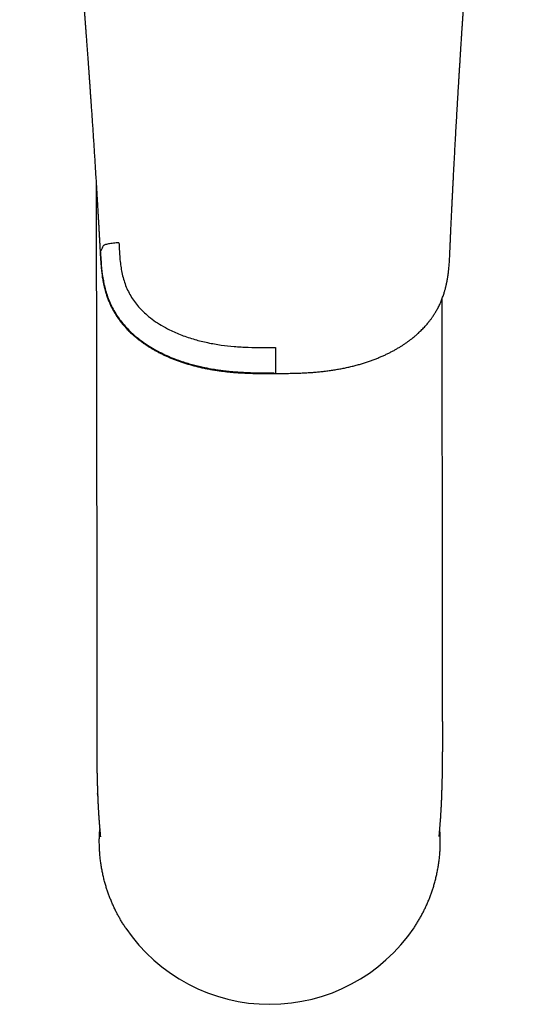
# Model space of a CAD drawing. Header units: millimetres. Extents: x 8 to 722, y 12 to 747.
# Tile 1 of 36: x 297 to 342, y 219 to 306. Entities that reach past the tile are written whole.
import ezdxf

# ---------------------------------------------------------------- set-up
doc = ezdxf.new("R2010")
doc.units = ezdxf.units.MM

msp = doc.modelspace()

# ---------------------------------------------------------------- linework, layer by layer
at = {"color": 7, "linetype": 'Continuous', "lineweight": 30}
for p, q in [((304.055, 291.439), (304.098, 253.639)), ((334.528, 253.673), (334.497, 281.278)), ((319.849, 275.289), (319.852, 274.774)), ((304.098, 244.531), (304.1, 242.766)), ((304.098, 244.499), (304.098, 244.487)), ((304.101, 242.766), (304.101, 242.765)), ((304.175, 237.786), (304.176, 237.763)), ((304.188, 237.615), (304.181, 237.763)), ((306.613, 225.993), (306.656, 225.927)), ((332.076, 226.022), (332.033, 225.956))]:
    msp.add_line(p, q, dxfattribs=at)
at = {"color": 7, "linetype": 'Continuous', "lineweight": 30, "flags": 128}
msp.add_lwpolyline([(334.552, 242.748), (334.552, 242.859), (334.551, 243.212), (334.551, 243.553), (334.551, 243.883), (334.551, 244.104)], dxfattribs=at)
at = {"color": 7, "linetype": 'Continuous', "lineweight": 30}
msp.add_arc((319.335, 234.587), 15.354, 214.33447, 325.79573, dxfattribs=at)
for points, knots in [([(297.321, 357.077), (297.321, 357.077), (297.321, 357.077), (297.322, 357.073), (297.325, 357.064), (297.328, 357.053), (297.332, 357.041), (297.336, 357.028), (297.34, 357.012), (297.346, 356.993), (297.352, 356.972), (297.358, 356.95), (297.363, 356.93), (297.369, 356.908), (297.375, 356.886), (297.381, 356.865), (297.387, 356.843), (297.394, 356.816), (297.401, 356.785), (297.41, 356.753), (297.419, 356.715), (297.43, 356.671), (297.443, 356.619), (297.455, 356.567), (297.467, 356.519), (297.478, 356.47), (297.491, 356.415), (297.505, 356.354), (297.52, 356.29), (297.535, 356.224), (297.55, 356.152), (297.568, 356.074), (297.583, 356.001), (297.598, 355.934), (297.611, 355.873), (297.623, 355.814), (297.634, 355.763), (297.643, 355.718), (297.652, 355.676), (297.661, 355.632), (297.67, 355.589), (297.678, 355.549), (297.685, 355.512), (297.692, 355.479), (297.698, 355.45), (297.703, 355.424), (297.708, 355.401), (297.713, 355.375), (297.719, 355.343), (297.727, 355.305), (297.734, 355.266), (297.743, 355.221), (297.753, 355.174), (297.762, 355.124), (297.77, 355.082), (297.777, 355.049), (297.781, 355.024), (297.785, 355.003), (297.79, 354.979), (297.796, 354.946), (297.804, 354.906), (297.813, 354.86), (297.822, 354.812), (297.83, 354.767), (297.838, 354.724), (297.846, 354.684), (297.855, 354.631), (297.867, 354.565), (297.882, 354.485), (297.897, 354.401), (297.914, 354.31), (297.931, 354.212), (297.949, 354.112), (297.963, 354.031), (297.974, 353.971), (297.98, 353.934), (297.986, 353.901), (297.992, 353.866), (297.999, 353.826), (298.007, 353.776), (298.017, 353.717), (298.029, 353.651), (298.04, 353.585), (298.05, 353.523), (298.06, 353.465), (298.069, 353.412), (298.077, 353.363), (298.084, 353.32), (298.09, 353.283), (298.095, 353.253), (298.1, 353.225), (298.105, 353.193), (298.111, 353.153), (298.119, 353.104), (298.128, 353.049), (298.138, 352.991), (298.147, 352.934), (298.157, 352.874), (298.166, 352.812), (298.176, 352.749), (298.186, 352.692), (298.193, 352.643), (298.2, 352.603), (298.205, 352.569), (298.21, 352.535), (298.216, 352.496), (298.224, 352.447), (298.233, 352.387), (298.244, 352.317), (298.256, 352.242), (298.268, 352.164), (298.279, 352.086), (298.291, 352.008), (298.303, 351.929), (298.315, 351.848), (298.328, 351.766), (298.34, 351.684), (298.352, 351.606), (298.362, 351.536), (298.371, 351.475), (298.379, 351.421), (298.386, 351.371), (298.394, 351.319), (298.402, 351.262), (298.411, 351.199), (298.422, 351.127), (298.435, 351.04), (298.449, 350.94), (298.465, 350.828), (298.482, 350.71), (298.502, 350.572), (298.525, 350.412), (298.551, 350.229), (298.573, 350.073), (298.59, 349.952), (298.601, 349.87), (298.611, 349.798), (298.62, 349.736), (298.627, 349.687), (298.632, 349.649), (298.636, 349.622), (298.639, 349.6), (298.641, 349.583), (298.644, 349.567), (298.646, 349.548), (298.65, 349.521), (298.655, 349.487), (298.66, 349.448), (298.666, 349.405), (298.675, 349.34), (298.688, 349.248), (298.705, 349.128), (298.722, 348.999), (298.745, 348.834), (298.772, 348.64), (298.802, 348.42), (298.83, 348.21), (298.857, 348.01), (298.883, 347.819), (298.908, 347.635), (298.931, 347.459), (298.949, 347.326), (298.962, 347.231), (298.969, 347.176), (298.976, 347.125), (298.981, 347.083), (298.986, 347.052), (298.988, 347.032), (298.99, 347.018), (298.992, 347.007), (298.993, 346.994), (298.996, 346.973), (299, 346.942), (299.006, 346.899), (299.013, 346.847), (299.021, 346.786), (299.03, 346.719), (299.043, 346.614), (299.061, 346.479), (299.084, 346.305), (299.107, 346.129), (299.13, 345.951), (299.152, 345.777), (299.174, 345.61), (299.195, 345.447), (299.215, 345.292), (299.234, 345.138), (299.258, 344.955), (299.285, 344.737), (299.318, 344.482), (299.351, 344.216), (299.386, 343.937), (299.421, 343.648), (299.46, 343.336), (299.501, 343.003), (299.544, 342.647), (299.589, 342.276), (299.635, 341.892), (299.682, 341.494), (299.731, 341.082), (299.78, 340.668), (299.828, 340.254), (299.876, 339.839), (299.925, 339.413), (299.975, 338.975), (300.026, 338.526), (300.155, 337.391), (300.356, 335.576), (300.634, 332.973), (300.913, 330.263), (301.193, 327.445), (301.463, 324.634), (301.669, 322.433), (301.814, 320.843), (301.902, 319.865), (301.989, 318.896), (302.073, 317.938), (302.156, 316.995), (302.236, 316.067), (302.314, 315.155), (302.39, 314.252), (302.466, 313.345), (302.542, 312.432), (302.617, 311.514), (302.691, 310.607), (302.76, 309.747), (302.825, 308.931), (302.872, 308.335), (302.904, 307.921), (302.922, 307.692), (302.939, 307.471), (302.955, 307.258), (302.971, 307.052), (302.987, 306.85), (303.002, 306.655), (303.016, 306.47), (303.03, 306.295), (303.042, 306.13), (303.055, 305.967), (303.067, 305.807), (303.079, 305.651), (303.089, 305.51), (303.098, 305.395), (303.105, 305.303), (303.11, 305.233), (303.115, 305.167), (303.12, 305.102), (303.126, 305.032), (303.132, 304.947), (303.14, 304.846), (303.148, 304.727), (303.158, 304.596), (303.17, 304.437), (303.184, 304.251), (303.2, 304.037), (303.217, 303.812), (303.234, 303.576), (303.252, 303.33), (303.271, 303.077), (303.29, 302.82), (303.309, 302.558), (303.329, 302.286), (303.349, 302.005), (303.371, 301.702), (303.394, 301.377), (303.419, 301.032), (303.444, 300.68), (303.469, 300.323), (303.495, 299.96), (303.52, 299.592), (303.546, 299.219), (303.578, 298.763), (303.615, 298.221), (303.658, 297.59), (303.702, 296.946), (303.746, 296.289), (303.79, 295.622), (303.834, 294.946), (303.878, 294.26), (303.923, 293.561), (303.966, 292.872), (304.009, 292.194), (304.05, 291.526), (304.091, 290.848), (304.127, 290.247), (304.158, 289.731), (304.183, 289.308), (304.207, 288.896), (304.231, 288.494), (304.253, 288.104), (304.275, 287.726), (304.296, 287.358), (304.316, 287.002), (304.335, 286.657), (304.353, 286.325), (304.371, 286.005), (304.387, 285.699), (304.403, 285.403), (304.418, 285.116), (304.434, 284.838), (304.451, 284.569), (304.47, 284.312), (304.491, 284.065), (304.514, 283.832), (304.539, 283.61), (304.566, 283.401), (304.594, 283.203), (304.62, 283.041), (304.642, 282.914), (304.659, 282.823), (304.674, 282.743), (304.688, 282.674), (304.699, 282.616), (304.709, 282.569), (304.716, 282.538), (304.72, 282.519), (304.722, 282.509), (304.725, 282.496), (304.729, 282.477), (304.735, 282.45), (304.743, 282.417), (304.754, 282.369), (304.77, 282.302), (304.791, 282.214), (304.817, 282.113), (304.848, 281.998), (304.885, 281.87), (304.927, 281.73), (304.976, 281.58), (305.029, 281.428), (305.087, 281.269), (305.15, 281.108), (305.218, 280.947), (305.287, 280.793), (305.36, 280.638), (305.436, 280.483), (305.517, 280.33), (305.597, 280.187), (305.674, 280.054), (305.749, 279.931), (305.818, 279.822), (305.88, 279.727), (305.939, 279.64), (306.001, 279.55), (306.07, 279.453), (306.147, 279.35), (306.231, 279.24), (306.324, 279.124), (306.425, 279.001), (306.536, 278.872), (306.658, 278.736), (306.791, 278.593), (306.936, 278.447), (307.091, 278.296), (307.258, 278.141), (307.437, 277.984), (307.621, 277.83), (307.81, 277.68), (308.001, 277.535), (308.203, 277.39), (308.415, 277.244), (308.637, 277.099), (308.867, 276.956), (309.107, 276.815), (309.357, 276.676), (309.619, 276.537), (309.894, 276.401), (310.182, 276.266), (310.48, 276.134), (310.79, 276.007), (311.109, 275.884), (311.436, 275.766), (311.773, 275.653), (312.119, 275.546), (312.469, 275.446), (312.824, 275.353), (313.181, 275.266), (313.547, 275.186), (313.922, 275.111), (314.307, 275.042), (314.692, 274.981), (315.077, 274.928), (315.463, 274.881), (315.856, 274.84), (316.257, 274.806), (316.681, 274.776), (317.128, 274.752), (317.6, 274.733), (318.08, 274.722), (318.569, 274.716), (319.065, 274.714), (319.494, 274.715), (319.757, 274.716), (319.852, 274.717)], [0, 0, 0, 0, 0.000266, 0.0009, 0.001515, 0.002115, 0.002591, 0.003053, 0.003543, 0.004133, 0.004731, 0.005272, 0.005716, 0.006199, 0.006718, 0.007109, 0.007524, 0.008008, 0.008605, 0.009217, 0.009728, 0.010551, 0.01142, 0.01224, 0.012938, 0.01362, 0.01441, 0.015364, 0.016235, 0.017068, 0.018124, 0.019162, 0.02024, 0.021008, 0.02182, 0.022603, 0.023299, 0.023768, 0.024327, 0.024902, 0.025441, 0.025944, 0.026409, 0.026825, 0.027188, 0.027496, 0.027762, 0.028051, 0.02845, 0.028947, 0.029441, 0.029904, 0.030579, 0.031179, 0.031694, 0.032111, 0.032371, 0.032583, 0.032867, 0.033251, 0.033745, 0.034326, 0.034892, 0.035427, 0.03593, 0.036402, 0.036845, 0.0378, 0.038715, 0.039668, 0.040715, 0.041879, 0.043044, 0.044156, 0.044661, 0.045086, 0.045431, 0.045802, 0.046255, 0.046791, 0.047518, 0.048265, 0.049014, 0.049765, 0.050364, 0.050963, 0.051528, 0.052014, 0.052423, 0.052753, 0.053024, 0.053359, 0.053809, 0.054358, 0.054999, 0.055648, 0.056283, 0.056904, 0.05763, 0.058335, 0.058984, 0.059526, 0.05996, 0.060288, 0.060647, 0.061082, 0.061594, 0.062269, 0.063044, 0.063886, 0.064734, 0.065585, 0.066441, 0.067301, 0.068166, 0.069075, 0.06999, 0.070857, 0.071616, 0.072269, 0.072814, 0.073369, 0.073917, 0.07451, 0.075195, 0.075975, 0.076851, 0.077997, 0.079213, 0.080487, 0.08182, 0.083688, 0.085659, 0.087735, 0.088715, 0.089596, 0.090371, 0.09104, 0.091604, 0.09196, 0.092255, 0.092491, 0.092666, 0.092797, 0.093004, 0.093289, 0.093663, 0.094098, 0.094557, 0.095042, 0.096213, 0.09751, 0.098927, 0.10036, 0.102834, 0.105199, 0.107456, 0.109605, 0.111655, 0.113625, 0.115515, 0.117325, 0.117943, 0.118551, 0.119114, 0.119568, 0.119913, 0.120107, 0.120233, 0.12034, 0.12048, 0.120651, 0.121019, 0.121481, 0.122037, 0.122686, 0.12343, 0.124222, 0.126043, 0.127798, 0.129803, 0.131714, 0.133533, 0.135378, 0.137116, 0.138748, 0.14037, 0.142048, 0.144649, 0.147375, 0.150225, 0.1532, 0.1563, 0.159524, 0.163183, 0.166991, 0.170947, 0.175051, 0.179303, 0.183704, 0.188252, 0.192552, 0.196976, 0.201525, 0.206198, 0.210996, 0.215918, 0.242525, 0.269073, 0.299169, 0.329189, 0.359132, 0.388999, 0.399493, 0.409915, 0.420229, 0.430435, 0.440532, 0.450344, 0.460051, 0.469653, 0.479152, 0.489029, 0.498792, 0.508438, 0.517969, 0.526261, 0.534464, 0.537002, 0.539449, 0.5418, 0.544055, 0.546214, 0.548399, 0.550477, 0.552447, 0.554309, 0.556063, 0.557709, 0.559511, 0.561164, 0.562667, 0.56402, 0.564839, 0.565591, 0.566277, 0.566928, 0.567668, 0.568511, 0.569634, 0.5709, 0.572307, 0.573807, 0.57597, 0.578247, 0.580639, 0.583146, 0.585769, 0.588506, 0.591192, 0.59398, 0.59687, 0.599863, 0.602958, 0.606533, 0.610217, 0.61396, 0.61776, 0.621616, 0.625528, 0.629497, 0.633522, 0.640079, 0.646779, 0.653624, 0.660614, 0.667747, 0.674893, 0.682178, 0.689602, 0.697164, 0.704144, 0.711238, 0.718446, 0.725767, 0.730382, 0.734883, 0.739264, 0.743525, 0.747667, 0.751689, 0.755591, 0.759375, 0.763039, 0.766586, 0.769955, 0.773211, 0.776354, 0.779384, 0.782354, 0.785207, 0.787943, 0.790562, 0.793064, 0.795409, 0.797641, 0.799759, 0.801763, 0.802852, 0.803839, 0.804705, 0.80545, 0.806074, 0.806576, 0.806957, 0.807086, 0.807192, 0.8073, 0.807505, 0.80781, 0.808168, 0.808565, 0.80939, 0.810343, 0.811424, 0.81269, 0.814096, 0.815641, 0.817326, 0.819062, 0.820746, 0.822663, 0.824506, 0.826277, 0.827975, 0.8299, 0.831721, 0.833439, 0.835053, 0.836563, 0.83797, 0.839092, 0.840148, 0.841277, 0.84252, 0.843877, 0.845321, 0.846875, 0.848538, 0.850311, 0.852233, 0.85427, 0.856419, 0.858682, 0.861057, 0.863546, 0.866148, 0.868562, 0.871065, 0.873658, 0.876341, 0.879112, 0.881919, 0.884812, 0.887792, 0.890858, 0.894069, 0.897371, 0.900763, 0.904245, 0.907818, 0.911414, 0.915097, 0.918866, 0.922719, 0.926459, 0.930277, 0.934173, 0.938147, 0.9422, 0.946331, 0.950298, 0.954335, 0.95844, 0.962615, 0.966858, 0.971675, 0.976578, 0.981567, 0.986641, 0.991801, 0.997046, 1, 1, 1, 1]), ([(319.852, 274.717), (319.994, 274.717), (320.328, 274.719), (320.848, 274.724), (321.41, 274.734), (321.923, 274.749), (322.388, 274.769), (322.806, 274.793), (323.217, 274.822), (323.621, 274.857), (324.033, 274.9), (324.452, 274.951), (324.877, 275.012), (325.292, 275.08), (325.698, 275.154), (326.094, 275.236), (326.48, 275.324), (326.855, 275.418), (327.223, 275.518), (327.583, 275.625), (327.934, 275.738), (328.275, 275.856), (328.604, 275.979), (328.921, 276.105), (329.225, 276.235), (329.517, 276.367), (329.798, 276.502), (330.069, 276.641), (330.332, 276.783), (330.585, 276.927), (330.827, 277.074), (331.058, 277.221), (331.277, 277.368), (331.485, 277.514), (331.681, 277.659), (331.868, 277.803), (332.052, 277.952), (332.233, 278.107), (332.411, 278.266), (332.576, 278.422), (332.729, 278.574), (332.871, 278.721), (333.001, 278.863), (333.121, 278.998), (333.23, 279.128), (333.328, 279.248), (333.414, 279.358), (333.489, 279.458), (333.558, 279.552), (333.621, 279.64), (333.678, 279.722), (333.73, 279.8), (333.78, 279.876), (333.84, 279.969), (333.91, 280.082), (333.99, 280.219), (334.074, 280.367), (334.159, 280.528), (334.246, 280.701), (334.334, 280.887), (334.413, 281.069), (334.486, 281.246), (334.551, 281.416), (334.614, 281.593), (334.67, 281.761), (334.716, 281.911), (334.753, 282.039), (334.785, 282.157), (334.814, 282.267), (334.838, 282.367), (334.859, 282.457), (334.877, 282.535), (334.889, 282.592), (334.897, 282.629), (334.901, 282.648), (334.904, 282.66), (334.906, 282.671), (334.908, 282.683), (334.913, 282.704), (334.919, 282.738), (334.929, 282.785), (334.94, 282.843), (334.952, 282.911), (334.968, 282.997), (334.986, 283.102), (335.005, 283.225), (335.024, 283.354), (335.042, 283.489), (335.06, 283.628), (335.077, 283.773), (335.094, 283.944), (335.113, 284.143), (335.131, 284.371), (335.147, 284.609), (335.161, 284.857), (335.174, 285.114), (335.186, 285.378), (335.198, 285.65), (335.21, 285.932), (335.223, 286.237), (335.238, 286.566), (335.254, 286.92), (335.271, 287.287), (335.289, 287.666), (335.307, 288.057), (335.326, 288.461), (335.346, 288.877), (335.366, 289.273), (335.384, 289.649), (335.401, 290.002), (335.419, 290.359), (335.437, 290.717), (335.455, 291.072), (335.473, 291.425), (335.491, 291.775), (335.515, 292.24), (335.545, 292.817), (335.581, 293.502), (335.617, 294.176), (335.653, 294.838), (335.689, 295.483), (335.724, 296.114), (335.759, 296.728), (335.793, 297.332), (335.827, 297.923), (335.861, 298.503), (335.894, 299.071), (335.927, 299.628), (335.956, 300.107), (335.981, 300.512), (336.001, 300.844), (336.021, 301.172), (336.041, 301.493), (336.061, 301.823), (336.082, 302.157), (336.103, 302.494), (336.123, 302.818), (336.143, 303.127), (336.161, 303.423), (336.179, 303.704), (336.195, 303.953), (336.209, 304.171), (336.221, 304.36), (336.233, 304.54), (336.243, 304.7), (336.252, 304.84), (336.26, 304.957), (336.267, 305.063), (336.273, 305.153), (336.278, 305.228), (336.282, 305.292), (336.286, 305.352), (336.29, 305.415), (336.294, 305.483), (336.3, 305.572), (336.308, 305.685), (336.317, 305.826), (336.327, 305.973), (336.337, 306.128), (336.348, 306.288), (336.359, 306.458), (336.371, 306.64), (336.384, 306.833), (336.398, 307.043), (336.413, 307.272), (336.43, 307.519), (336.448, 307.779), (336.466, 308.053), (336.485, 308.336), (336.505, 308.625), (336.537, 309.088), (336.581, 309.726), (336.642, 310.595), (336.708, 311.527), (336.78, 312.523), (336.851, 313.505), (336.923, 314.471), (336.994, 315.422), (337.066, 316.384), (337.141, 317.356), (337.217, 318.339), (337.295, 319.333), (337.375, 320.338), (337.487, 321.724), (337.632, 323.488), (337.812, 325.629), (337.998, 327.774), (338.19, 329.922), (338.388, 332.074), (338.569, 333.985), (338.731, 335.654), (338.841, 336.753), (338.919, 337.528), (338.965, 337.976), (339.01, 338.422), (339.056, 338.862), (339.101, 339.296), (339.146, 339.723), (339.19, 340.143), (339.233, 340.552), (339.276, 340.949), (339.317, 341.332), (339.357, 341.702), (339.396, 342.058), (339.434, 342.403), (339.471, 342.74), (339.507, 343.067), (339.543, 343.384), (339.577, 343.691), (339.611, 343.985), (339.643, 344.268), (339.674, 344.54), (339.701, 344.771), (339.723, 344.965), (339.742, 345.124), (339.76, 345.277), (339.777, 345.426), (339.795, 345.575), (339.814, 345.738), (339.836, 345.92), (339.86, 346.125), (339.886, 346.342), (339.907, 346.516), (339.922, 346.644), (339.932, 346.722), (339.941, 346.8), (339.951, 346.88), (339.96, 346.957), (339.969, 347.027), (339.976, 347.088), (339.983, 347.138), (339.987, 347.178), (339.991, 347.205), (339.993, 347.223), (339.995, 347.238), (339.997, 347.26), (340.001, 347.292), (340.007, 347.335), (340.013, 347.387), (340.02, 347.444), (340.027, 347.503), (340.035, 347.563), (340.042, 347.623), (340.05, 347.685), (340.063, 347.794), (340.083, 347.953), (340.106, 348.141), (340.128, 348.312), (340.147, 348.465), (340.167, 348.624), (340.188, 348.789), (340.209, 348.96), (340.232, 349.135), (340.25, 349.275), (340.263, 349.378), (340.271, 349.44), (340.278, 349.498), (340.285, 349.554), (340.292, 349.607), (340.299, 349.656), (340.304, 349.701), (340.309, 349.737), (340.312, 349.763), (340.315, 349.78), (340.317, 349.796), (340.319, 349.813), (340.322, 349.836), (340.325, 349.864), (340.331, 349.905), (340.338, 349.96), (340.347, 350.032), (340.358, 350.116), (340.37, 350.209), (340.383, 350.308), (340.399, 350.426), (340.416, 350.557), (340.435, 350.702), (340.453, 350.836), (340.469, 350.959), (340.484, 351.072), (340.499, 351.179), (340.512, 351.278), (340.524, 351.367), (340.534, 351.438), (340.541, 351.495), (340.547, 351.539), (340.553, 351.58), (340.559, 351.624), (340.566, 351.675), (340.574, 351.734), (340.584, 351.802), (340.594, 351.876), (340.605, 351.957), (340.616, 352.038), (340.628, 352.123), (340.641, 352.21), (340.653, 352.3), (340.666, 352.389), (340.679, 352.477), (340.691, 352.56), (340.701, 352.635), (340.711, 352.699), (340.718, 352.746), (340.723, 352.78), (340.727, 352.807), (340.731, 352.837), (340.736, 352.874), (340.743, 352.916), (340.75, 352.964), (340.758, 353.018), (340.766, 353.075), (340.775, 353.135), (340.785, 353.196), (340.794, 353.259), (340.803, 353.318), (340.811, 353.37), (340.817, 353.412), (340.823, 353.446), (340.828, 353.479), (340.833, 353.516), (340.841, 353.562), (340.849, 353.615), (340.858, 353.672), (340.867, 353.732), (340.877, 353.793), (340.887, 353.855), (340.896, 353.916), (340.906, 353.974), (340.914, 354.027), (340.922, 354.072), (340.928, 354.11), (340.934, 354.146), (340.941, 354.189), (340.95, 354.243), (340.96, 354.305), (340.971, 354.371), (340.982, 354.437), (340.993, 354.502), (341.005, 354.574), (341.018, 354.649), (341.031, 354.729), (341.045, 354.809), (341.057, 354.875), (341.066, 354.929), (341.074, 354.971), (341.082, 355.016), (341.09, 355.063), (341.098, 355.11), (341.106, 355.153), (341.112, 355.186), (341.116, 355.211), (341.12, 355.229), (341.123, 355.246), (341.126, 355.265), (341.131, 355.288), (341.137, 355.321), (341.145, 355.365), (341.155, 355.42), (341.165, 355.474), (341.174, 355.524), (341.182, 355.566), (341.188, 355.599), (341.193, 355.624), (341.197, 355.646), (341.201, 355.668), (341.206, 355.694), (341.213, 355.727), (341.22, 355.767), (341.229, 355.814), (341.239, 355.864), (341.249, 355.915), (341.258, 355.961), (341.267, 356.007), (341.277, 356.054), (341.287, 356.107), (341.298, 356.16), (341.312, 356.229), (341.329, 356.313), (341.351, 356.414), (341.368, 356.496), (341.382, 356.562), (341.393, 356.612), (341.404, 356.659), (341.413, 356.701), (341.421, 356.735), (341.428, 356.767), (341.435, 356.799), (341.443, 356.832), (341.451, 356.867), (341.459, 356.9), (341.466, 356.932), (341.474, 356.963), (341.482, 356.995), (341.489, 357.024), (341.495, 357.05), (341.501, 357.072), (341.506, 357.091), (341.51, 357.11), (341.516, 357.13), (341.521, 357.152), (341.527, 357.174), (341.534, 357.199), (341.541, 357.223), (341.546, 357.243), (341.551, 357.259), (341.555, 357.273), (341.558, 357.285), (341.561, 357.293), (341.562, 357.298), (341.562, 357.298), (341.562, 357.298)], [0, 0, 0, 0, 0.004438, 0.010384, 0.01622, 0.021945, 0.026366, 0.030717, 0.034999, 0.039212, 0.043357, 0.047901, 0.052359, 0.05673, 0.061014, 0.065211, 0.069321, 0.073345, 0.077284, 0.081206, 0.08504, 0.088786, 0.092443, 0.096009, 0.099424, 0.102751, 0.105991, 0.109144, 0.112265, 0.115297, 0.118238, 0.121092, 0.123856, 0.126485, 0.129028, 0.131484, 0.133854, 0.13645, 0.138934, 0.141305, 0.143564, 0.14571, 0.147707, 0.149596, 0.151375, 0.153044, 0.154441, 0.155751, 0.156974, 0.158108, 0.159155, 0.160114, 0.161044, 0.162032, 0.163572, 0.165235, 0.167021, 0.168931, 0.170965, 0.173122, 0.175402, 0.177242, 0.179155, 0.181141, 0.183189, 0.184716, 0.186123, 0.18741, 0.188578, 0.189696, 0.190677, 0.19152, 0.192227, 0.192522, 0.192716, 0.192819, 0.192926, 0.193057, 0.19321, 0.193618, 0.194133, 0.194755, 0.195484, 0.19632, 0.19754, 0.19887, 0.200254, 0.201692, 0.203183, 0.204727, 0.206323, 0.208647, 0.211073, 0.213603, 0.216236, 0.218973, 0.221762, 0.22465, 0.227638, 0.230726, 0.234357, 0.238117, 0.242007, 0.246029, 0.250182, 0.254468, 0.258885, 0.263434, 0.267101, 0.270849, 0.274668, 0.278476, 0.282252, 0.285999, 0.289714, 0.293399, 0.300809, 0.308091, 0.315246, 0.322273, 0.329174, 0.335826, 0.342356, 0.348763, 0.355047, 0.361208, 0.367245, 0.37316, 0.378952, 0.382529, 0.386058, 0.389538, 0.392969, 0.396311, 0.400041, 0.403624, 0.40706, 0.410349, 0.41349, 0.416484, 0.419331, 0.421423, 0.423427, 0.425345, 0.427175, 0.428541, 0.42979, 0.430914, 0.431913, 0.432661, 0.43332, 0.433929, 0.434591, 0.435313, 0.436093, 0.437439, 0.438929, 0.440565, 0.442149, 0.443849, 0.445664, 0.447596, 0.449643, 0.451807, 0.454299, 0.456929, 0.459697, 0.462603, 0.465642, 0.468726, 0.471822, 0.480402, 0.489078, 0.499532, 0.510123, 0.52085, 0.530843, 0.540952, 0.551177, 0.561517, 0.571973, 0.582544, 0.593231, 0.604032, 0.626767, 0.649546, 0.67237, 0.695238, 0.718151, 0.741108, 0.756284, 0.77148, 0.776259, 0.781041, 0.78582, 0.790516, 0.795097, 0.799698, 0.804177, 0.808534, 0.812767, 0.816879, 0.820798, 0.824599, 0.828281, 0.831845, 0.835361, 0.838753, 0.842022, 0.845168, 0.848191, 0.851091, 0.853868, 0.855616, 0.857311, 0.858954, 0.860544, 0.862097, 0.863726, 0.865774, 0.86796, 0.870285, 0.872748, 0.873565, 0.874397, 0.875243, 0.876103, 0.876959, 0.877717, 0.878362, 0.878907, 0.879333, 0.879641, 0.879766, 0.879914, 0.88015, 0.880473, 0.880946, 0.881529, 0.882149, 0.882779, 0.883419, 0.88407, 0.884731, 0.885402, 0.887577, 0.889854, 0.89144, 0.893088, 0.894798, 0.896568, 0.898401, 0.900295, 0.902222, 0.902922, 0.903588, 0.90422, 0.904819, 0.905385, 0.905917, 0.906414, 0.906819, 0.907083, 0.907251, 0.907384, 0.907573, 0.90782, 0.908124, 0.908487, 0.909131, 0.909903, 0.910802, 0.911829, 0.912925, 0.913996, 0.915621, 0.917179, 0.918667, 0.919939, 0.921155, 0.922317, 0.923401, 0.924363, 0.9252, 0.925721, 0.926188, 0.926631, 0.927072, 0.927612, 0.928267, 0.92899, 0.929815, 0.930707, 0.931596, 0.932481, 0.933463, 0.93444, 0.935412, 0.936378, 0.93732, 0.938145, 0.938841, 0.939407, 0.939701, 0.939966, 0.940294, 0.940694, 0.941165, 0.941706, 0.94228, 0.942928, 0.943592, 0.944273, 0.944971, 0.94566, 0.946244, 0.946712, 0.947065, 0.947385, 0.947802, 0.948308, 0.94891, 0.949573, 0.950236, 0.95093, 0.951622, 0.952313, 0.952997, 0.953609, 0.954114, 0.954525, 0.954891, 0.955342, 0.956, 0.956726, 0.957474, 0.958244, 0.959012, 0.959729, 0.960709, 0.961627, 0.962527, 0.963486, 0.963949, 0.964444, 0.964971, 0.96553, 0.966116, 0.966636, 0.967052, 0.967319, 0.967515, 0.967704, 0.967936, 0.968211, 0.96853, 0.969115, 0.969785, 0.970538, 0.971089, 0.971634, 0.972049, 0.972328, 0.972564, 0.972841, 0.97316, 0.97352, 0.97406, 0.974651, 0.975292, 0.975972, 0.976563, 0.977064, 0.977702, 0.978402, 0.979098, 0.979761, 0.981126, 0.982447, 0.983826, 0.984506, 0.985258, 0.985954, 0.986531, 0.987063, 0.98749, 0.987977, 0.988504, 0.989058, 0.989603, 0.990126, 0.990635, 0.991208, 0.991775, 0.992252, 0.992653, 0.993006, 0.993378, 0.993856, 0.994285, 0.994813, 0.995464, 0.996175, 0.996793, 0.997333, 0.997886, 0.998486, 0.999101, 0.999735, 1, 1, 1, 1]), ([(304.675, 285.939), (304.634, 285.854), (304.551, 285.683), (304.47, 285.519), (304.429, 285.436)], [0, 0, 0, 0, 0.500474, 1, 1, 1, 1]), ([(306.058, 286.213), (305.977, 286.208), (305.812, 286.198), (305.57, 286.175), (305.338, 286.144), (305.129, 286.108), (304.951, 286.068), (304.815, 286.025), (304.718, 285.981), (304.689, 285.953), (304.675, 285.939)], [0, 0, 0, 0, 0.118453, 0.242282, 0.370073, 0.499892, 0.629714, 0.757513, 0.881447, 1, 1, 1, 1]), ([(306.06, 286.213), (306.068, 286.018), (306.086, 285.626), (306.121, 285.029), (306.176, 284.444), (306.285, 283.668), (306.517, 282.725), (306.988, 281.641), (307.669, 280.672), (308.407, 279.932), (309.128, 279.371), (309.792, 278.94), (310.607, 278.499), (311.587, 278.072), (312.711, 277.698), (313.877, 277.41), (315.034, 277.208), (316.229, 277.078), (317.423, 277.012), (318.64, 276.989), (319.44, 276.991), (319.841, 276.992)], [0, 0, 0, 0, 0.031187, 0.062344, 0.09519, 0.124565, 0.186985, 0.249299, 0.311722, 0.374427, 0.414618, 0.456288, 0.499723, 0.56091, 0.624631, 0.685972, 0.749677, 0.808991, 0.874499, 0.937223, 1, 1, 1, 1]), ([(304.432, 285.387), (304.438, 285.288), (304.448, 285.089), (304.46, 284.89), (304.467, 284.791)], [0, 0, 0, 0, 0.500024, 1, 1, 1, 1]), ([(304.467, 284.791), (304.492, 284.426), (304.545, 283.685), (304.721, 282.567), (305.033, 281.446), (305.519, 280.353), (306.191, 279.323), (307.035, 278.384), (308.027, 277.556), (308.968, 276.949), (309.78, 276.519), (310.41, 276.228), (311.011, 275.984), (311.578, 275.781), (312.108, 275.613), (312.777, 275.425), (313.52, 275.25), (314.252, 275.114), (314.798, 275.028), (315.237, 274.969), (315.665, 274.921), (316.082, 274.881), (316.488, 274.849), (316.883, 274.825), (317.267, 274.806), (317.883, 274.783), (318.697, 274.771), (319.387, 274.772), (319.713, 274.773)], [0, 0, 0, 0, 0.05407, 0.109618, 0.166561, 0.224953, 0.284727, 0.34595, 0.408583, 0.472612, 0.508406, 0.541995, 0.573375, 0.60253, 0.629438, 0.654092, 0.703314, 0.740091, 0.762051, 0.783448, 0.804278, 0.824539, 0.844231, 0.863355, 0.881913, 0.899904, 0.952752, 1, 1, 1, 1]), ([(319.841, 276.992), (319.841, 276.905), (319.842, 276.726), (319.843, 276.45), (319.845, 276.174), (319.846, 275.914), (319.847, 275.686), (319.848, 275.503), (319.849, 275.365), (319.849, 275.314), (319.849, 275.289)], [0, 0, 0, 0, 0.116931, 0.240315, 0.36845, 0.499159, 0.629988, 0.758469, 0.882392, 1, 1, 1, 1]), ([(304.098, 253.637), (304.098, 253.519), (304.098, 253.285), (304.099, 252.936), (304.099, 252.595), (304.099, 252.263), (304.099, 251.938), (304.099, 251.623), (304.099, 251.316), (304.099, 251.014), (304.099, 250.717), (304.099, 250.425), (304.099, 250.144), (304.099, 249.873), (304.099, 249.612), (304.098, 249.362), (304.098, 249.123), (304.098, 248.894), (304.098, 248.677), (304.098, 248.469), (304.098, 248.273), (304.098, 248.09), (304.097, 247.921), (304.097, 247.765), (304.097, 247.619), (304.097, 247.482), (304.097, 247.349), (304.097, 247.221), (304.097, 247.1), (304.097, 246.99), (304.097, 246.898), (304.097, 246.822), (304.097, 246.757), (304.097, 246.69), (304.097, 246.606), (304.097, 246.502), (304.097, 246.377), (304.097, 246.239), (304.097, 246.089), (304.097, 245.937), (304.097, 245.784), (304.097, 245.631), (304.097, 245.473), (304.097, 245.315), (304.097, 245.163), (304.097, 245.031), (304.097, 244.916), (304.097, 244.818), (304.097, 244.726), (304.097, 244.641), (304.097, 244.566), (304.097, 244.519), (304.098, 244.499)], [0, 0, 0, 0, 0.039995, 0.078942, 0.116836, 0.153673, 0.189451, 0.224166, 0.257816, 0.290399, 0.323388, 0.355207, 0.385855, 0.415333, 0.443643, 0.470786, 0.496762, 0.521574, 0.545223, 0.56771, 0.589039, 0.609213, 0.627178, 0.644121, 0.660045, 0.674951, 0.688842, 0.703368, 0.716594, 0.728524, 0.73916, 0.746611, 0.753395, 0.760589, 0.768437, 0.780782, 0.794458, 0.809466, 0.825803, 0.843466, 0.859198, 0.875849, 0.893417, 0.911081, 0.927672, 0.943181, 0.95461, 0.965372, 0.97547, 0.984836, 0.993429, 1, 1, 1, 1]), ([(334.549, 245.254), (334.549, 245.283), (334.548, 245.362), (334.548, 245.49), (334.548, 245.627), (334.548, 245.749), (334.548, 245.857), (334.547, 245.956), (334.547, 246.053), (334.547, 246.151), (334.547, 246.274), (334.546, 246.425), (334.546, 246.606), (334.545, 246.799), (334.545, 247.005), (334.544, 247.223), (334.544, 247.453), (334.543, 247.684), (334.542, 247.914), (334.542, 248.144), (334.541, 248.384), (334.54, 248.634), (334.539, 248.896), (334.539, 249.162), (334.538, 249.434), (334.537, 249.709), (334.536, 249.994), (334.535, 250.289), (334.534, 250.592), (334.534, 250.904), (334.533, 251.225), (334.532, 251.555), (334.531, 251.894), (334.531, 252.238), (334.53, 252.589), (334.529, 252.944), (334.529, 253.307), (334.529, 253.55), (334.528, 253.674)], [0, 0, 0, 0, 0.010258, 0.028366, 0.045231, 0.05908, 0.071787, 0.083352, 0.094403, 0.106044, 0.118296, 0.138237, 0.159618, 0.182443, 0.206716, 0.232442, 0.259624, 0.288266, 0.314046, 0.341061, 0.369329, 0.398857, 0.429646, 0.461698, 0.493076, 0.52558, 0.55921, 0.593965, 0.629847, 0.666856, 0.704993, 0.744256, 0.784643, 0.826152, 0.868008, 0.910938, 0.954937, 1, 1, 1, 1]), ([(334.55, 244.104), (334.55, 244.287), (334.55, 244.667), (334.549, 245.053), (334.549, 245.254)], [0, 0, 0, 0, 0.478432, 1, 1, 1, 1]), ([(304.1, 242.765), (304.1, 242.753), (304.1, 242.705), (304.1, 242.626), (304.1, 242.533), (304.1, 242.454), (304.1, 242.392), (304.1, 242.345), (304.101, 242.311), (304.101, 242.279), (304.101, 242.24), (304.101, 242.187), (304.101, 242.126), (304.101, 242.061), (304.101, 241.993), (304.101, 241.927), (304.102, 241.861), (304.102, 241.798), (304.102, 241.738), (304.102, 241.69), (304.102, 241.654), (304.103, 241.626), (304.103, 241.595), (304.103, 241.552), (304.103, 241.5), (304.103, 241.443), (304.104, 241.392), (304.104, 241.346), (304.104, 241.306), (304.104, 241.268), (304.105, 241.224), (304.105, 241.17), (304.106, 241.103), (304.106, 241.031), (304.107, 240.961), (304.107, 240.901), (304.108, 240.852), (304.108, 240.807), (304.109, 240.764), (304.109, 240.719), (304.11, 240.671), (304.11, 240.62), (304.111, 240.564), (304.111, 240.506), (304.112, 240.447), (304.113, 240.384), (304.114, 240.317), (304.115, 240.248), (304.116, 240.181), (304.117, 240.121), (304.117, 240.07), (304.118, 240.028), (304.119, 239.99), (304.119, 239.949), (304.12, 239.905), (304.121, 239.861), (304.122, 239.821), (304.122, 239.782), (304.123, 239.748), (304.124, 239.717), (304.124, 239.687), (304.125, 239.652), (304.126, 239.612), (304.127, 239.543), (304.129, 239.448), (304.132, 239.325), (304.135, 239.205), (304.137, 239.11), (304.139, 239.042), (304.14, 239), (304.141, 238.96), (304.142, 238.92), (304.143, 238.879), (304.144, 238.84), (304.145, 238.804), (304.146, 238.77), (304.147, 238.736), (304.148, 238.705), (304.149, 238.68), (304.149, 238.661), (304.15, 238.644), (304.15, 238.625), (304.151, 238.602), (304.152, 238.575), (304.153, 238.546), (304.154, 238.518), (304.154, 238.492), (304.155, 238.465), (304.156, 238.434), (304.158, 238.393), (304.159, 238.344), (304.161, 238.292), (304.163, 238.243), (304.164, 238.196), (304.166, 238.149), (304.168, 238.098), (304.169, 238.048), (304.171, 238.001), (304.173, 237.957), (304.174, 237.915), (304.176, 237.875), (304.177, 237.845), (304.178, 237.821), (304.179, 237.797), (304.18, 237.771), (304.181, 237.743), (304.182, 237.714), (304.183, 237.689), (304.184, 237.668), (304.185, 237.651), (304.185, 237.634), (304.186, 237.622), (304.186, 237.615)], [0, 0, 0, 0, 0.006105, 0.024113, 0.039723, 0.052937, 0.063753, 0.070935, 0.076453, 0.080348, 0.087234, 0.095884, 0.106294, 0.117412, 0.128544, 0.139697, 0.150585, 0.161219, 0.171304, 0.180432, 0.185142, 0.189368, 0.194295, 0.200725, 0.210978, 0.220731, 0.229411, 0.237054, 0.243927, 0.25013, 0.25656, 0.266348, 0.277867, 0.291226, 0.304072, 0.314256, 0.32283, 0.330326, 0.337993, 0.346012, 0.354407, 0.363582, 0.373842, 0.3844, 0.395133, 0.406426, 0.419134, 0.43252, 0.445108, 0.456815, 0.466329, 0.474286, 0.48061, 0.488487, 0.497766, 0.506125, 0.51431, 0.521432, 0.528646, 0.534629, 0.539733, 0.54661, 0.555309, 0.563564, 0.588286, 0.613245, 0.638644, 0.663561, 0.672688, 0.682022, 0.690452, 0.698535, 0.707884, 0.71689, 0.724159, 0.730869, 0.739728, 0.746225, 0.751689, 0.755888, 0.75901, 0.762959, 0.76823, 0.774766, 0.781065, 0.787699, 0.793087, 0.799036, 0.806006, 0.813775, 0.827294, 0.839095, 0.849646, 0.861296, 0.871632, 0.882733, 0.89708, 0.907183, 0.915838, 0.928411, 0.937334, 0.944826, 0.9497, 0.955277, 0.961585, 0.968637, 0.976121, 0.982511, 0.987345, 0.991045, 0.995129, 1, 1, 1, 1]), ([(334.477, 237.65), (334.477, 237.65), (334.477, 237.658), (334.478, 237.672), (334.478, 237.689), (334.479, 237.707), (334.48, 237.728), (334.481, 237.755), (334.482, 237.787), (334.483, 237.82), (334.484, 237.849), (334.485, 237.874), (334.486, 237.894), (334.486, 237.911), (334.487, 237.928), (334.488, 237.95), (334.489, 237.974), (334.49, 237.998), (334.49, 238.018), (334.491, 238.036), (334.492, 238.055), (334.492, 238.08), (334.493, 238.11), (334.494, 238.139), (334.495, 238.165), (334.496, 238.188), (334.497, 238.215), (334.498, 238.248), (334.499, 238.288), (334.5, 238.328), (334.502, 238.371), (334.503, 238.418), (334.505, 238.473), (334.507, 238.533), (334.509, 238.601), (334.51, 238.664), (334.512, 238.731), (334.514, 238.786), (334.515, 238.838), (334.516, 238.881), (334.517, 238.927), (334.519, 238.975), (334.52, 239.022), (334.521, 239.089), (334.523, 239.176), (334.526, 239.282), (334.528, 239.39), (334.53, 239.497), (334.532, 239.6), (334.533, 239.689), (334.535, 239.77), (334.536, 239.844), (334.537, 239.925), (334.538, 239.989), (334.539, 240.041), (334.54, 240.08), (334.54, 240.124), (334.541, 240.174), (334.541, 240.229), (334.542, 240.287), (334.543, 240.35), (334.544, 240.414), (334.544, 240.477), (334.545, 240.541), (334.546, 240.605), (334.546, 240.666), (334.547, 240.724), (334.547, 240.782), (334.547, 240.846), (334.548, 240.916), (334.548, 240.987), (334.549, 241.058), (334.549, 241.123), (334.55, 241.185), (334.55, 241.239), (334.55, 241.288), (334.55, 241.335), (334.55, 241.385), (334.551, 241.435), (334.551, 241.486), (334.551, 241.536), (334.551, 241.585), (334.551, 241.628), (334.551, 241.666), (334.551, 241.705), (334.551, 241.75), (334.551, 241.801), (334.552, 241.859), (334.552, 241.921), (334.552, 241.986), (334.552, 242.051), (334.552, 242.117), (334.552, 242.181), (334.552, 242.237), (334.552, 242.282), (334.552, 242.316), (334.552, 242.346), (334.552, 242.38), (334.552, 242.423), (334.552, 242.476), (334.552, 242.538), (334.551, 242.611), (334.551, 242.694), (334.551, 242.758), (334.551, 242.795), (334.551, 242.801)], [0, 0, 0, 0, 0.000597, 0.005812, 0.009723, 0.013652, 0.018751, 0.025021, 0.033933, 0.041993, 0.04904, 0.055063, 0.06006, 0.063339, 0.067258, 0.072435, 0.07881, 0.084738, 0.089474, 0.0931, 0.097384, 0.103351, 0.110797, 0.118046, 0.12417, 0.12917, 0.133834, 0.142976, 0.152619, 0.161349, 0.171075, 0.182127, 0.193716, 0.208244, 0.222909, 0.239237, 0.250153, 0.267347, 0.275651, 0.284376, 0.295339, 0.305632, 0.315116, 0.325781, 0.348269, 0.37042, 0.392564, 0.414855, 0.436465, 0.455047, 0.468168, 0.484368, 0.499038, 0.51504, 0.522016, 0.528755, 0.537523, 0.547227, 0.557373, 0.568282, 0.579832, 0.592579, 0.603983, 0.61473, 0.627414, 0.63886, 0.648118, 0.658796, 0.669998, 0.682193, 0.696057, 0.707278, 0.719242, 0.729976, 0.739221, 0.747457, 0.755028, 0.76337, 0.772898, 0.780573, 0.789066, 0.798023, 0.805409, 0.810901, 0.8173, 0.824761, 0.833181, 0.843044, 0.85341, 0.864249, 0.875182, 0.886096, 0.896966, 0.906674, 0.913766, 0.919552, 0.923433, 0.928942, 0.936119, 0.944964, 0.955477, 0.967659, 0.98151, 0.997028, 1, 1, 1, 1]), ([(304.176, 237.763), (304.176, 237.754), (304.177, 237.731), (304.179, 237.688), (304.181, 237.641), (304.182, 237.597), (304.184, 237.556), (304.186, 237.515), (304.188, 237.464), (304.191, 237.399), (304.194, 237.325), (304.197, 237.254), (304.2, 237.19), (304.203, 237.132), (304.205, 237.075), (304.208, 237.022), (304.21, 236.973), (304.213, 236.922), (304.216, 236.847), (304.221, 236.753), (304.227, 236.639), (304.233, 236.529), (304.24, 236.418), (304.246, 236.31), (304.251, 236.214), (304.257, 236.129), (304.261, 236.056), (304.266, 235.984), (304.27, 235.915), (304.274, 235.856), (304.277, 235.808), (304.28, 235.768), (304.283, 235.728), (304.285, 235.692), (304.288, 235.655), (304.291, 235.612), (304.294, 235.563), (304.298, 235.51), (304.302, 235.46), (304.305, 235.413), (304.308, 235.373), (304.311, 235.337), (304.313, 235.302), (304.316, 235.268), (304.318, 235.236), (304.321, 235.201), (304.324, 235.169), (304.326, 235.138), (304.329, 235.102), (304.332, 235.059), (304.336, 235.007), (304.341, 234.955), (304.345, 234.902), (304.349, 234.851), (304.353, 234.801), (304.357, 234.756), (304.361, 234.716), (304.364, 234.679), (304.367, 234.643), (304.37, 234.61), (304.372, 234.577), (304.375, 234.549), (304.377, 234.527), (304.378, 234.509), (304.38, 234.494), (304.381, 234.479), (304.382, 234.463), (304.384, 234.448), (304.385, 234.434), (304.386, 234.42), (304.387, 234.406), (304.389, 234.39), (304.39, 234.375), (304.391, 234.361), (304.393, 234.347), (304.394, 234.334), (304.395, 234.319), (304.396, 234.304), (304.398, 234.284), (304.4, 234.263), (304.402, 234.239), (304.404, 234.216), (304.406, 234.193), (304.408, 234.17), (304.41, 234.147), (304.412, 234.125), (304.414, 234.104), (304.415, 234.085), (304.417, 234.067), (304.418, 234.051), (304.419, 234.038), (304.42, 234.026), (304.421, 234.016), (304.422, 234.006), (304.423, 233.998), (304.423, 233.991), (304.424, 233.982), (304.425, 233.974), (304.425, 233.97), (304.425, 233.971), (304.425, 233.971)], [0, 0, 0, 0, 0.005884, 0.015578, 0.024509, 0.032896, 0.040813, 0.048619, 0.056365, 0.070994, 0.086488, 0.101795, 0.113481, 0.125251, 0.136854, 0.147784, 0.157285, 0.167257, 0.178676, 0.203405, 0.224877, 0.249406, 0.272026, 0.294963, 0.31781, 0.332832, 0.34965, 0.364408, 0.379474, 0.394627, 0.40282, 0.411285, 0.420781, 0.428768, 0.435373, 0.445509, 0.457316, 0.468017, 0.480338, 0.491241, 0.499356, 0.507856, 0.515657, 0.522785, 0.531132, 0.538328, 0.546527, 0.553837, 0.560129, 0.572231, 0.584003, 0.597757, 0.610643, 0.623149, 0.63641, 0.648821, 0.658312, 0.668165, 0.678311, 0.687835, 0.696056, 0.70531, 0.711975, 0.715849, 0.720912, 0.725326, 0.729531, 0.735118, 0.739065, 0.742856, 0.747681, 0.753053, 0.758021, 0.762171, 0.767071, 0.771917, 0.775049, 0.782181, 0.788099, 0.796157, 0.805274, 0.815083, 0.822834, 0.832878, 0.844038, 0.853588, 0.864125, 0.875117, 0.884443, 0.895961, 0.90424, 0.911758, 0.921638, 0.930997, 0.938927, 0.946654, 0.955175, 0.975235, 0.995506, 1, 1, 1, 1]), ([(334.246, 234.004), (334.246, 234.005), (334.246, 234.006), (334.247, 234.015), (334.248, 234.031), (334.25, 234.055), (334.252, 234.082), (334.255, 234.115), (334.258, 234.154), (334.262, 234.195), (334.265, 234.23), (334.267, 234.257), (334.269, 234.284), (334.271, 234.307), (334.273, 234.326), (334.274, 234.342), (334.276, 234.357), (334.277, 234.372), (334.278, 234.387), (334.28, 234.406), (334.282, 234.427), (334.284, 234.452), (334.286, 234.479), (334.289, 234.507), (334.291, 234.535), (334.293, 234.559), (334.297, 234.607), (334.303, 234.679), (334.312, 234.783), (334.32, 234.885), (334.329, 234.996), (334.337, 235.104), (334.346, 235.222), (334.355, 235.332), (334.363, 235.446), (334.371, 235.562), (334.379, 235.679), (334.386, 235.792), (334.393, 235.889), (334.399, 235.981), (334.404, 236.075), (334.41, 236.17), (334.415, 236.26), (334.419, 236.327), (334.422, 236.374), (334.423, 236.403), (334.425, 236.435), (334.427, 236.469), (334.429, 236.505), (334.431, 236.54), (334.433, 236.575), (334.435, 236.611), (334.437, 236.651), (334.439, 236.693), (334.441, 236.74), (334.444, 236.794), (334.447, 236.855), (334.45, 236.917), (334.453, 236.976), (334.455, 237.032), (334.458, 237.088), (334.461, 237.147), (334.463, 237.208), (334.466, 237.268), (334.468, 237.329), (334.471, 237.384), (334.473, 237.434), (334.475, 237.481), (334.476, 237.527), (334.478, 237.564), (334.479, 237.596), (334.48, 237.618), (334.481, 237.636), (334.481, 237.644), (334.481, 237.646), (334.481, 237.647)], [0, 0, 0, 0, 0.019299, 0.040367, 0.064077, 0.086262, 0.10802, 0.124696, 0.148241, 0.171531, 0.182471, 0.193773, 0.205048, 0.214665, 0.219552, 0.226675, 0.2317, 0.236066, 0.242036, 0.247192, 0.255491, 0.263188, 0.271807, 0.281416, 0.289806, 0.297236, 0.303638, 0.332373, 0.360037, 0.389309, 0.413385, 0.445614, 0.469593, 0.499249, 0.524075, 0.548409, 0.579626, 0.604554, 0.624936, 0.645029, 0.666394, 0.687757, 0.707616, 0.725951, 0.731804, 0.738097, 0.744909, 0.752279, 0.760261, 0.768307, 0.77502, 0.782575, 0.791261, 0.800528, 0.80964, 0.821504, 0.834613, 0.84832, 0.860903, 0.871697, 0.883347, 0.896479, 0.908577, 0.920899, 0.934059, 0.945984, 0.954995, 0.964964, 0.974726, 0.983176, 0.988045, 0.99406, 0.99693, 0.999183, 1, 1, 1, 1]), ([(306.613, 225.992), (306.551, 226.089), (306.427, 226.282), (306.249, 226.577), (306.078, 226.876), (305.914, 227.179), (305.757, 227.486), (305.607, 227.799), (305.464, 228.116), (305.329, 228.438), (305.201, 228.763), (305.082, 229.093), (304.971, 229.425), (304.864, 229.776), (304.763, 230.145), (304.668, 230.533), (304.585, 230.924), (304.513, 231.319), (304.452, 231.716), (304.404, 232.113), (304.368, 232.509), (304.343, 232.912), (304.33, 233.324), (304.329, 233.744), (304.343, 234.164), (304.358, 234.448), (304.371, 234.591), (304.371, 234.595)], [0, 0, 0, 0, 0.037722, 0.075448, 0.11317, 0.151075, 0.188985, 0.22689, 0.265381, 0.303878, 0.342369, 0.381068, 0.419774, 0.458473, 0.502642, 0.546811, 0.591121, 0.635431, 0.680008, 0.724622, 0.768489, 0.812391, 0.858925, 0.90546, 0.952156, 0.998853, 1, 1, 1, 1]), ([(332.076, 226.021), (332.138, 226.118), (332.262, 226.312), (332.439, 226.607), (332.609, 226.906), (332.773, 227.21), (332.929, 227.517), (333.078, 227.83), (333.22, 228.147), (333.355, 228.47), (333.482, 228.796), (333.6, 229.125), (333.71, 229.458), (333.816, 229.809), (333.917, 230.178), (334.011, 230.567), (334.093, 230.958), (334.164, 231.352), (334.224, 231.75), (334.271, 232.147), (334.307, 232.543), (334.331, 232.946), (334.343, 233.358), (334.342, 233.778), (334.328, 234.198), (334.313, 234.482), (334.299, 234.625), (334.299, 234.629)], [0, 0, 0, 0, 0.037721, 0.075448, 0.113169, 0.151074, 0.188984, 0.226889, 0.265379, 0.303876, 0.342367, 0.381066, 0.419771, 0.45847, 0.502638, 0.546807, 0.591116, 0.635426, 0.680003, 0.724617, 0.768484, 0.812385, 0.858919, 0.905453, 0.952149, 0.998846, 1, 1, 1, 1])]:
    msp.add_open_spline(points, degree=3, knots=knots, dxfattribs=at)

doc.saveas('drawing.dxf')
